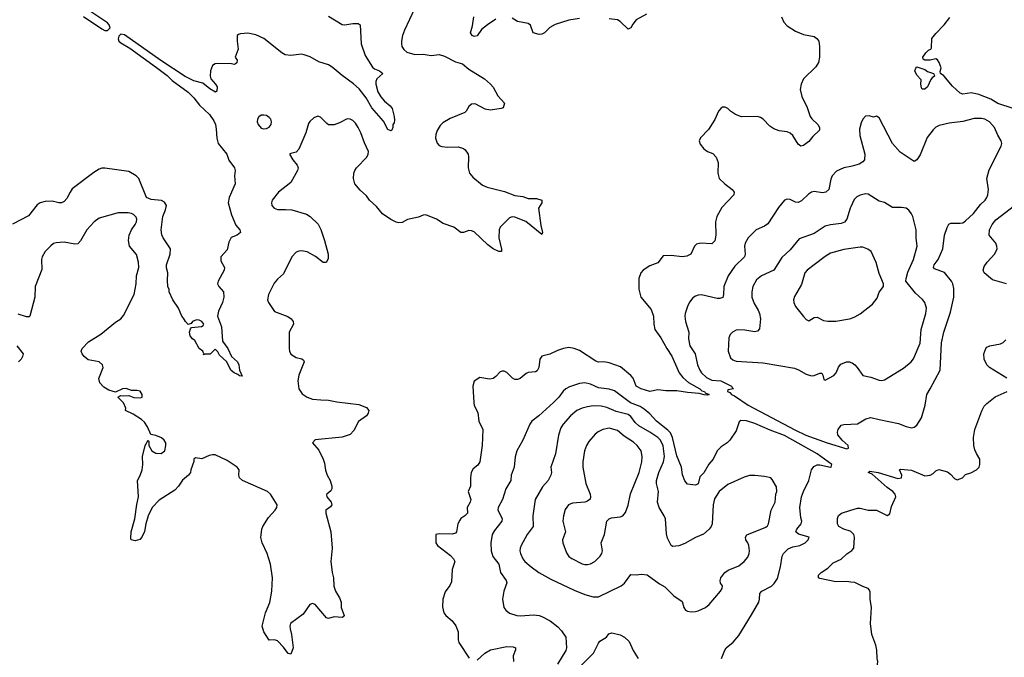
# Model space of a CAD drawing. Header units: inches. Extents: x 1603819 to 1745079, y 385938 to 533966.
# Tile 132 of 256: x 1653840 to 1661138, y 450860 to 455588. Entities that reach past the tile are written whole.
import ezdxf

# ---------------------------------------------------------------- set-up
doc = ezdxf.new("R2010")
doc.units = ezdxf.units.IN
doc.header["$MEASUREMENT"] = 0
doc.layers.add('B6455', color=7, linetype='Continuous')
doc.layers.add('B6465', color=7, linetype='Continuous')

msp = doc.modelspace()

# ---------------------------------------------------------------- linework, layer by layer
at = {"layer": 'B6455', "color": 5}
for points, elevation in [([(1656767.6, 455670), (1656691.5, 455510), (1656676.9, 455470), (1656669.1, 455430), (1656670.2, 455410.2), (1656673.7, 455390), (1656687.1, 455367.1), (1656710, 455348.8), (1656770, 455330.3), (1656830, 455333.4), (1656890, 455323.1), (1656950.3, 455330.3), (1656990, 455317.6), (1657070, 455276.3), (1657121.3, 455261.3), (1657170, 455221.6), (1657284.9, 455150), (1657330.2, 455110.2), (1657350, 455086.8), (1657383.1, 455023.1), (1657434, 454970), (1657424.7, 454935.3), (1657410, 454929.2), (1657330, 454917.2), (1657290, 454926), (1657221.2, 454961.2), (1657210, 454964.5), (1657190, 454962), (1657170, 454945.2), (1657150.4, 454910), (1657139.4, 454900.6), (1657030, 454855.8), (1656976.9, 454823.1), (1656956, 454804), (1656933.4, 454766.6), (1656923.5, 454736.5), (1656921, 454710), (1656933.6, 454673.6), (1656950, 454656.1), (1656970, 454646.8), (1657010, 454642.8), (1657090, 454645.3), (1657130, 454632.7), (1657142.9, 454622.9), (1657164.4, 454590), (1657167.9, 454572.1), (1657164.9, 454490), (1657174.9, 454450), (1657199.4, 454419.4), (1657270, 454362), (1657305.5, 454345.5), (1657434.1, 454314.1), (1657510, 454285.2), (1657570, 454278), (1657610, 454262.4), (1657670, 454262.6), (1657710.8, 454250), (1657710.7, 454230), (1657686.7, 454190), (1657702.9, 454062.9), (1657716.3, 454010), (1657710, 453995.3), (1657590.8, 454090.8), (1657510, 454124.2), (1657490, 454126), (1657470, 454118.7), (1657402.6, 454050), (1657394.6, 454030), (1657392.7, 453970), (1657412.4, 453887.6), (1657410.4, 453869.6), (1657390.4, 453869.6), (1657350, 453889.7), (1657310, 453918.5), (1657210, 454014.6), (1657190, 454023.7), (1657170, 454024.2), (1657130, 454010.8), (1657110, 454009.8), (1657058.7, 454050), (1656978, 454078), (1656930, 454109.5), (1656850, 454141.2), (1656830, 454139.3), (1656796.3, 454123.7), (1656714.3, 454105.7), (1656674.6, 454085.4), (1656650, 454082.2), (1656630, 454086.4), (1656590, 454105.8), (1656529, 454149), (1656484.2, 454204.2), (1656432.3, 454250), (1656410, 454282.7), (1656363.3, 454323.3), (1656325.2, 454370), (1656315.1, 454410), (1656317, 454450), (1656324.2, 454470), (1656337.6, 454490), (1656413, 454570), (1656423, 454590), (1656424.7, 454610), (1656394.9, 454674.9), (1656369.9, 454749.9), (1656350, 454789.7), (1656330, 454821.1), (1656310, 454840.5), (1656290, 454851.3), (1656267.7, 454852.3), (1656210, 454824.7), (1656170, 454809.6), (1656150, 454807.6), (1656130, 454809.6), (1656117.6, 454817.6), (1656070, 454865.2), (1656050, 454873.2), (1656019.8, 454860.2), (1655990, 454834), (1655981.1, 454818.9), (1655961, 454750), (1655910, 454628.7), (1655890, 454605.2), (1655850, 454597.2), (1655841, 454590), (1655864.4, 454550), (1655897.1, 454510), (1655903.8, 454490), (1655899.3, 454470), (1655850, 454380.5), (1655759.3, 454310), (1655710.5, 454250), (1655706.4, 454230), (1655708.4, 454210), (1655725.5, 454190), (1655750, 454180.3), (1655810, 454182), (1655857.5, 454177.5), (1655967, 454147), (1655994, 454130), (1656051.8, 454071.8), (1656072.8, 454032.8), (1656100.4, 453950), (1656126.4, 453850), (1656126, 453814), (1656113, 453787), (1656090, 453787), (1656031.7, 453831.7), (1655970, 453866.9), (1655930, 453873.7), (1655910, 453872.6), (1655890, 453864.5), (1655857.1, 453830), (1655796.7, 453703.3), (1655750, 453663.6), (1655725.2, 453634.8), (1655684.6, 453550), (1655677.1, 453510), (1655684.9, 453490), (1655730, 453424.9), (1655826.9, 453386.9), (1655851.3, 453370), (1655866.8, 453350), (1655870.6, 453330), (1655836.3, 453270), (1655838, 453150), (1655840.5, 453130), (1655850, 453108), (1655890, 453082.4), (1655932.3, 453072.3), (1655944, 453064), (1655947.7, 453050), (1655910, 452952), (1655901.4, 452910), (1655910.2, 452850), (1655933.3, 452813.3), (1655970, 452788.4), (1656010, 452775.4), (1656071.7, 452768.3), (1656130, 452767.8), (1656190, 452753.4), (1656354.8, 452734.8), (1656410, 452713), (1656426.8, 452690), (1656424, 452670), (1656410.7, 452650), (1656352.5, 452607.5), (1656317, 452543), (1656290, 452512), (1656230, 452491.5), (1656030, 452472.3), (1656011.3, 452450), (1656056.7, 452396.7), (1656090.3, 452330.3), (1656099.9, 452299.9), (1656107.8, 452247.8), (1656120.3, 452210), (1656141.3, 452170), (1656152.7, 452130), (1656153.4, 452110), (1656146.2, 452093.8), (1656116, 452070), (1656115.3, 452064.7), (1656117.1, 452050), (1656148.5, 452010), (1656154.9, 451990), (1656144.7, 451975.3), (1656110, 451952.3), (1656108.5, 451930), (1656147.2, 451790), (1656155.6, 451670), (1656147.2, 451570), (1656156.4, 451490), (1656166, 451450), (1656168.5, 451388.5), (1656180.5, 451350), (1656210, 451301), (1656222, 451270), (1656224, 451230), (1656244.7, 451170), (1656238.8, 451161.2), (1656230, 451155.3), (1656170, 451159), (1656130, 451148.7), (1656113.6, 451153.6), (1656031.3, 451251.3), (1656010, 451258), (1655990, 451252), (1655940.4, 451179.6), (1655848.4, 451110), (1655843.1, 451090), (1655844.9, 451070), (1655855.3, 451030), (1655866.4, 450930), (1655850, 450882), (1655830, 450888.7), (1655795.3, 450935.3), (1655750, 450982), (1655730, 450988.7), (1655690, 450986), (1655649.3, 451050), (1655638.4, 451090), (1655662.7, 451190), (1655693.5, 451266.5), (1655707.9, 451350), (1655714.5, 451450), (1655699.3, 451550), (1655675.1, 451630), (1655637.4, 451710), (1655628, 451748), (1655628.9, 451768.9), (1655634, 451810), (1655642, 451830), (1655683.1, 451896.9), (1655734.7, 451950), (1655746, 451970), (1655747.6, 451990), (1655699.7, 452070), (1655677.4, 452090), (1655491.6, 452170), (1655469.5, 452190), (1655465.1, 452210), (1655466, 452250), (1655452.6, 452270), (1655378.8, 452318.8), (1655290, 452360.2), (1655270, 452362.3), (1655243.5, 452356.5), (1655190, 452332.7), (1655142, 452338), (1655131.1, 452328.9), (1655131.1, 452311.1), (1655107.6, 452250), (1655105.7, 452230), (1655091.8, 452210), (1655046.5, 452173.5), (1655017.1, 452130), (1654990, 452100.6), (1654875, 452025), (1654821.5, 451970), (1654792.4, 451910), (1654775.5, 451850), (1654766.2, 451793.8), (1654746, 451750), (1654730, 451734), (1654695.3, 451724.7), (1654666, 451730), (1654663.1, 451743.1), (1654667.6, 451790), (1654693.6, 451886.4), (1654707.5, 451992.5), (1654721.1, 452050), (1654713.3, 452170), (1654732.5, 452207.5), (1654747.4, 452250), (1654752.1, 452290), (1654751.2, 452350), (1654770, 452431.3), (1654791.3, 452471.3), (1654797.3, 452457.3), (1654798, 452430), (1654819.6, 452390), (1654850, 452373.5), (1654888.9, 452371.1), (1654915.2, 452390), (1654924.4, 452430), (1654922.8, 452450), (1654911.7, 452470), (1654890, 452487.1), (1654850, 452504.7), (1654812.7, 452512.7), (1654788.2, 452570), (1654764, 452604), (1654742.6, 452622.6), (1654682, 452662), (1654625.2, 452690), (1654628, 452708), (1654610, 452746), (1654568, 452790), (1654590, 452802), (1654610, 452798), (1654650, 452802), (1654687.1, 452787.1), (1654736, 452784), (1654748, 452790), (1654748.7, 452810), (1654732.9, 452832.9), (1654710, 452839), (1654670, 452839), (1654630, 452854), (1654602, 452850), (1654550, 452826), (1654500.9, 452840.9), (1654462.7, 452862.7), (1654434.8, 452894.8), (1654426.5, 452926.5), (1654457.6, 453010), (1654454.5, 453030), (1654428.7, 453050), (1654346.5, 453066.5), (1654318, 453090), (1654302.7, 453110), (1654296, 453130), (1654302.7, 453150), (1654350, 453198.4), (1654442.7, 453257.3), (1654550, 453345.3), (1654590, 453370.4), (1654610, 453395.5), (1654687.8, 453550), (1654703.5, 453630), (1654705.7, 453690), (1654722, 453750), (1654720.8, 453790), (1654706.8, 453846.8), (1654655.1, 453910), (1654646.6, 453950), (1654652.4, 453990), (1654669.8, 454030), (1654697.2, 454070), (1654705, 454090), (1654707.7, 454110), (1654703.3, 454123.3), (1654684.2, 454144.2), (1654670, 454152.3), (1654642.9, 454157.1), (1654570, 454155.1), (1654430, 454115.3), (1654391, 454089), (1654336.9, 454030), (1654290, 453949.5), (1654270, 453927.3), (1654250, 453922.9), (1654170, 453938.9), (1654110, 453934.7), (1654090, 453927.6), (1654070, 453911.6), (1654030, 453869.6), (1654007.2, 453830), (1654002.8, 453810), (1654004.4, 453735.6), (1653955.5, 453610), (1653952.6, 453530), (1653916, 453390), (1653910, 453384), (1653890, 453385.2), (1653830, 453404)], 280), ([(1654312.6, 455612.6), (1654450, 455519.6), (1654470, 455508.9), (1654490, 455507.3), (1654510, 455527.1), (1654504.4, 455550), (1654490, 455565.4), (1654319.4, 455679.4)], 260), ([(1656130, 455615.3), (1656230, 455552.7), (1656250.9, 455549.1), (1656310, 455559.5), (1656350, 455559.3), (1656364, 455550), (1656372.2, 455410), (1656401.7, 455321.7), (1656455.7, 455235.7), (1656470, 455224.4), (1656507.3, 455210), (1656530.7, 455190), (1656486.4, 455150), (1656478.9, 455130), (1656479.6, 455110), (1656494.5, 455054.5), (1656517.2, 455017.2), (1656543.4, 454983.4), (1656586.7, 454950), (1656602, 454930), (1656616.9, 454870), (1656617.5, 454842.5), (1656615.3, 454824.7), (1656604.7, 454810), (1656604.7, 454790), (1656598, 454770), (1656590, 454764), (1656570, 454775.3), (1656536.6, 454836.6), (1656450, 454934.7), (1656407.1, 455010), (1656355.6, 455075.6), (1656313.6, 455113.6), (1656230, 455173.6), (1656157.2, 455237.2), (1656130, 455253), (1656057, 455277), (1655993.2, 455313.2), (1655948.8, 455328.8), (1655930, 455332.3), (1655850, 455322.6), (1655808.8, 455328.8), (1655782.3, 455342.3), (1655650, 455449.5), (1655590, 455477), (1655530, 455489.3), (1655476, 455484), (1655461, 455479), (1655452, 455470), (1655451, 455430), (1655458.8, 455370), (1655438, 455310), (1655450.9, 455289.1), (1655450.7, 455269.3), (1655439.8, 455260.2), (1655430, 455255.3), (1655410, 455262), (1655310, 455263.7), (1655290, 455260.9), (1655270, 455249.3), (1655253.7, 455210), (1655252, 455170), (1655258, 455150), (1655292.7, 455110), (1655303, 455090), (1655302, 455058), (1655290.3, 455049.7), (1655250, 455074.7), (1655196.5, 455116.5), (1655130, 455135.6), (1655067.8, 455167.8), (1654885.4, 455285.4), (1654617.1, 455477.1), (1654590, 455480.7), (1654574.8, 455465.2), (1654570, 455447.6), (1654575.6, 455430), (1654590, 455415.6), (1654656, 455376), (1654854.1, 455234.1), (1654933.7, 455173.7), (1654970, 455137), (1655089.4, 455050), (1655130.9, 455010), (1655173.7, 454953.7), (1655246.4, 454886.4), (1655278, 454838), (1655290.3, 454810), (1655297.5, 454777.5), (1655301.1, 454710), (1655311.3, 454670), (1655376.5, 454590), (1655390, 454547.7), (1655432.2, 454490), (1655437, 454470), (1655431.7, 454430), (1655437.3, 454370), (1655392.4, 454270), (1655386, 454230), (1655410, 454141), (1655443.4, 454063.4), (1655471, 454030), (1655478, 454010), (1655452, 453990), (1655407.5, 453972.5), (1655390, 453939), (1655377.5, 453882.5), (1655331.8, 453830), (1655330, 453801), (1655358.3, 453750), (1655356.5, 453730), (1655310.3, 453650), (1655306.7, 453630), (1655315.3, 453610), (1655351.3, 453571.3), (1655354.4, 453530), (1655343.6, 453490), (1655313.8, 453426.2), (1655305.3, 453390), (1655334.9, 453310), (1655343.4, 453203.4), (1655383.2, 453150), (1655410.2, 453090), (1655455.6, 453050), (1655464.7, 453030), (1655470.3, 452990.3), (1655490, 452946), (1655470, 452946.6), (1655458, 452958), (1655429.6, 452969.6), (1655406.6, 452986.6), (1655372.6, 453052.6), (1655320.2, 453100.2), (1655310, 453126), (1655290, 453146), (1655251.6, 453108.4), (1655212.7, 453107.3), (1655202, 453102), (1655206, 453110), (1655198, 453130), (1655169.3, 453149.3), (1655139, 453210), (1655122, 453222), (1655103.7, 453243.7), (1655099.3, 453270), (1655105.2, 453294.8), (1655113.2, 453306.8), (1655186.8, 453313.2), (1655199.5, 453320.5), (1655205.2, 453330), (1655189.2, 453350), (1655170, 453360.7), (1655150, 453362.9), (1655121, 453350), (1655110, 453335.3), (1655090, 453328), (1655069.4, 453349.4), (1655055.5, 453375.5), (1655042, 453390), (1655018, 453450), (1654975.3, 453510), (1654948, 453570), (1654947.3, 453587.3), (1654938, 453610), (1654935.3, 453655.3), (1654939, 453710), (1654929.3, 453749.3), (1654929.3, 453769.3), (1654954.5, 453850), (1654958, 453890), (1654903.7, 453970), (1654893.8, 453993.8), (1654887.6, 454030), (1654900.7, 454130), (1654921.6, 454178.4), (1654927.3, 454210), (1654914.2, 454234.2), (1654890, 454247.4), (1654814.7, 454254.7), (1654780.5, 454270), (1654723.1, 454410), (1654703.6, 454430), (1654650, 454462.4), (1654470, 454487.8), (1654450, 454487.6), (1654430, 454480.5), (1654390, 454456.3), (1654230, 454333.3), (1654213.6, 454310), (1654190, 454261.6), (1654170, 454238.9), (1654150, 454229.8), (1654130, 454229.7), (1654081.8, 454241.8), (1654030, 454239.8), (1653993, 454230), (1653970, 454215.6), (1653905.9, 454134.1), (1653786.9, 454073.1)], 260), ([(1659486, 455610), (1659503.8, 455570), (1659530, 455543.8), (1659590, 455502.6), (1659650, 455478.9), (1659730, 455463.1), (1659748, 455450), (1659762.4, 455430), (1659768.5, 455390), (1659768.9, 455310), (1659760.3, 455270), (1659740.2, 455239.8), (1659650, 455149.2), (1659632.7, 455110), (1659626.4, 455070), (1659638.3, 455018.3), (1659677.4, 454937.4), (1659700.3, 454870), (1659712.3, 454852.3), (1659755.5, 454810), (1659768, 454790), (1659767.7, 454770), (1659718, 454722), (1659690, 454684.2), (1659650, 454654.5), (1659630, 454649.3), (1659610, 454665.2), (1659569.8, 454729.8), (1659550, 454747.8), (1659530, 454755.8), (1659470, 454764.8), (1659430, 454778.7), (1659399.9, 454799.9), (1659351.1, 454850), (1659330, 454862.3), (1659310, 454869.7), (1659190, 454867), (1659145.4, 454885.4), (1659109.6, 454909.6), (1659090, 454929.2), (1659070, 454939.3), (1659050, 454939.3), (1659036, 454930), (1659020.7, 454910), (1658992.2, 454847.8), (1658944.9, 454775.1), (1658886.6, 454713.4), (1658877.3, 454690), (1658884.7, 454664.7), (1658911, 454630), (1658938, 454610), (1658976.7, 454596.7), (1659003, 454570), (1659018.4, 454530), (1659014.6, 454450), (1659024.6, 454410), (1659066, 454370), (1659122, 454330), (1659136.3, 454310), (1659133, 454290), (1659043.8, 454196.2), (1659006.4, 454130), (1658996.5, 454090), (1658999.7, 453990), (1658991.9, 453948.1), (1658970, 453926.9), (1658890, 453931.8), (1658856.7, 453923.3), (1658842.4, 453910), (1658814.9, 453850), (1658785.7, 453834.3), (1658750, 453829.8), (1658670, 453839.8), (1658610, 453836), (1658570, 453784.5), (1658510, 453763), (1658461.6, 453730), (1658444.9, 453710), (1658429, 453670), (1658429.1, 453590.9), (1658444.7, 453530), (1658520.4, 453440.4), (1658537.7, 453390), (1658539.3, 453330), (1658548.3, 453290), (1658591.3, 453230), (1658636.3, 453150), (1658674.3, 453094.3), (1658729.1, 452969.1), (1658755, 452935), (1658798.3, 452898.3), (1658881.5, 452850), (1658896.8, 452836.8), (1658914.9, 452830), (1658920.2, 452820.2), (1658950.4, 452809.6), (1658934.9, 452805.1), (1658913, 452807), (1658876.5, 452816.5), (1658790, 452822.7), (1658710, 452836.8), (1658630, 452835.4), (1658570, 452843.1), (1658510, 452831.1), (1658446, 452850), (1658409.7, 452870), (1658386.6, 452930), (1658369.7, 452950), (1658293.6, 453013.6), (1658210, 453044.4), (1658170, 453050.7), (1658130, 453049.8), (1658110, 453055), (1657990, 453134.2), (1657950, 453149.8), (1657910, 453156.9), (1657870, 453149.7), (1657825.4, 453134.6), (1657770, 453107.6), (1657710, 453093.6), (1657694.9, 453070), (1657689.3, 453010), (1657676.6, 452983.4), (1657663.4, 452976.6), (1657610, 452970.8), (1657595.1, 452964.9), (1657550, 452928.4), (1657530, 452919.8), (1657510, 452921), (1657492, 452930), (1657450, 452971.8), (1657430, 452982.9), (1657417.5, 452982.5), (1657402.6, 452977.4), (1657370, 452942), (1657350, 452927.6), (1657322.7, 452922.7), (1657250, 452934), (1657210, 452908.7), (1657199.3, 452870), (1657206.5, 452750), (1657210, 452727.3), (1657236.3, 452676.3), (1657244.6, 452610), (1657271.8, 452550), (1657269.3, 452430), (1657250.2, 452309.8), (1657235.1, 452284.9), (1657201.4, 452258.6), (1657186.3, 452230), (1657180.9, 452190), (1657181.7, 452130), (1657164.9, 452090), (1657184.6, 452030), (1657179.5, 452010), (1657157, 451970), (1657160.3, 451930), (1657140.4, 451910), (1657110.3, 451890), (1657102, 451878), (1657088.9, 451850), (1657078.7, 451790), (1657070, 451781.3), (1657046.7, 451773.3), (1656950, 451776.2), (1656923.8, 451770), (1656924.2, 451710), (1656936.9, 451690), (1657033.7, 451613.7), (1657055.4, 451590), (1657066.5, 451570), (1657046, 451510), (1657040.3, 451419.7), (1657027.3, 451392.7), (1656994.6, 451345.4), (1656976.3, 451290), (1656973.7, 451233.7), (1656984, 451190), (1656998.8, 451170), (1657046, 451130), (1657072.8, 451092.8), (1657090.3, 451050), (1657090.3, 450990), (1657095.3, 450970), (1657172.7, 450852.8)], 320), ([(1657370, 455592.7), (1657306.4, 455550), (1657263.4, 455516.6), (1657230, 455469.7), (1657210, 455464.2), (1657194, 455470), (1657180.7, 455490), (1657196.2, 455543.8), (1657205.1, 455610)], 280), ([(1657990, 455596.2), (1657910, 455585.4), (1657808.2, 455551.8), (1657770, 455530.9), (1657730, 455491.1), (1657710, 455480.4), (1657690, 455477.4), (1657646.6, 455490), (1657627.2, 455547.2), (1657610, 455560.3), (1657530, 455574), (1657490, 455599.8)], 280), ([(1658485.5, 455630), (1658410, 455586.9), (1658384.2, 455555.8), (1658370, 455529), (1658350, 455517.2), (1658290, 455575.1), (1658270, 455588), (1658210, 455594.8)], 280), ([(1660000, 454499.7), (1659949.4, 454490.6), (1659894.7, 454465.3), (1659863.6, 454430), (1659853.1, 454406.9), (1659836.5, 454330), (1659816.3, 454310), (1659790, 454304.8), (1659730, 454313.3), (1659710, 454309.7), (1659686.6, 454293.4), (1659635.8, 454244.2), (1659610, 454233), (1659590, 454236.3), (1659550, 454255.6), (1659530, 454258.4), (1659510, 454249.6), (1659463.5, 454196.5), (1659384.5, 454075.5), (1659362, 454058), (1659298.4, 454030), (1659240.3, 453970), (1659218, 453930), (1659213.4, 453910), (1659216.5, 453850), (1659211.6, 453830), (1659139.7, 453760.3), (1659092.4, 453690), (1659059.6, 453610), (1659056.9, 453550), (1659051.2, 453528.8), (1659030, 453519.7), (1659010, 453520.4), (1658893.2, 453546.8), (1658870, 453545.1), (1658850, 453538.4), (1658830, 453524.5), (1658805.7, 453494.3), (1658790, 453461.2), (1658772, 453410), (1658770.3, 453389.7), (1658774.9, 453350), (1658800.3, 453270), (1658797.7, 453222.3), (1658806.2, 453170), (1658848.1, 453110), (1658864.7, 453030), (1658880.7, 452990), (1658894.4, 452970), (1658930, 452935.8), (1658970, 452914.2), (1659036.3, 452910), (1659117.3, 452870), (1659120.5, 452860.5), (1659132, 452850), (1659090, 452844), (1659086, 452830), (1659103.9, 452823.9), (1659115.8, 452810), (1659139.6, 452799.6), (1659240.1, 452730), (1659585.8, 452545.8), (1659667.8, 452507.8), (1659826.2, 452450), (1659970, 452406.6), (1659983.7, 452410), (1659981.1, 452430), (1659935.8, 452470), (1659905.4, 452510), (1659902, 452530), (1659908, 452550), (1659930, 452581.6), (1659950, 452586.4), (1660000, 452588.4)], 340), ([(1660000, 454199.4), (1659995.5, 454190), (1659972.3, 454110), (1659953.2, 454086.8), (1659930, 454076.4), (1659850, 454067.3), (1659810, 454056.9), (1659730, 454003.8), (1659617.6, 453962.4), (1659550, 453880.5), (1659490, 453824.7), (1659430, 453731), (1659339.3, 453690), (1659301.5, 453658.5), (1659274.9, 453610), (1659266.9, 453570), (1659266.9, 453530), (1659283.4, 453483.4), (1659314.2, 453434.2), (1659324.4, 453410), (1659330.2, 453370), (1659324.6, 453295.4), (1659310, 453277.6), (1659290, 453273.7), (1659213.9, 453286.1), (1659171.8, 453288.2), (1659150, 453285.1), (1659122.8, 453270), (1659107.1, 453252.9), (1659097.1, 453230), (1659092, 453130), (1659110, 453080.5), (1659125.7, 453065.7), (1659150, 453055.6), (1659350, 453043.9), (1659583.6, 453003.6), (1659613, 452993), (1659670, 452960.5), (1659708.4, 452948.4), (1659730, 452950.5), (1659770, 452967.3), (1659786, 452966), (1659793.4, 452953.4), (1659799.6, 452919.6), (1659810, 452914.8), (1659875.1, 452950), (1659892, 452970), (1659909.5, 453010.5), (1659927, 453033), (1659968, 453050), (1659990, 453050.4), (1660000, 453046.7)], 360), ([(1660000, 453891.3), (1659950, 453883.7), (1659850, 453856.8), (1659810, 453832.4), (1659728.6, 453771.4), (1659676.4, 453730), (1659658.9, 453710), (1659634.4, 453625.6), (1659584.2, 453535.8), (1659576.4, 453510), (1659577.1, 453490), (1659590, 453460.7), (1659650, 453386.8), (1659670, 453366), (1659690, 453356), (1659730, 453380.7), (1659750, 453382), (1659798.3, 453358.3), (1659830, 453352.2), (1659890, 453352.9), (1659990, 453369.2), (1660000, 453372.9)], 380), ([(1653818.8, 453170), (1653864.7, 453110), (1653862, 453090), (1653852, 453070), (1653832, 453050)], 280), ([(1659041.2, 450850), (1659066.3, 450913.7), (1659077.2, 450930), (1659128.2, 450971.8), (1659170, 451022), (1659265.5, 451174.5), (1659317.7, 451270), (1659323.5, 451290), (1659326.1, 451333.9), (1659340.9, 451350), (1659411.9, 451388.1), (1659433.2, 451406.8), (1659456.8, 451443.2), (1659479.6, 451530), (1659492.3, 451610), (1659502.7, 451630), (1659535.3, 451664.7), (1659570, 451680.3), (1659622, 451690), (1659662, 451710), (1659684, 451730), (1659692, 451750), (1659613.4, 451773.4), (1659593, 451790), (1659599.3, 451810), (1659632.4, 451850), (1659637.2, 451870), (1659630, 451895.3), (1659621.7, 451970), (1659635.9, 452050), (1659649.9, 452090.1), (1659689.7, 452170), (1659709.7, 452250), (1659725.3, 452274.7), (1659750, 452287.2), (1659770, 452287.9), (1659851, 452269), (1659855.3, 452270), (1659859.8, 452290), (1659750.5, 452370), (1659510, 452505.3), (1659403.6, 452543.6), (1659290, 452593.3), (1659227.6, 452612.4), (1659185.1, 452614.9), (1659172.8, 452607.2), (1659150, 452539.3), (1659104.9, 452470), (1659084, 452450), (1659038.9, 452421.1), (1659010.4, 452390), (1658979.5, 452330), (1658947.7, 452292.3), (1658910, 452227), (1658882.7, 452197.2), (1658870, 452145.2), (1658850, 452136), (1658790, 452142.9), (1658770, 452169.2), (1658752.1, 452212.1), (1658744.4, 452270), (1658710, 452352.8), (1658679.5, 452490), (1658663.7, 452523.7), (1658645.4, 452545.4), (1658559.3, 452610), (1658510, 452666), (1658470, 452700.9), (1658439.1, 452719.1), (1658368, 452748), (1658250, 452836.6), (1658210, 452849.2), (1658130, 452858.5), (1658070, 452885.5), (1658030, 452895.3), (1657988.4, 452891.6), (1657914.5, 452865.5), (1657889.2, 452850.8), (1657867.4, 452832.6), (1657836, 452790), (1657798, 452750), (1657687.7, 452650), (1657637.1, 452610), (1657621.3, 452590), (1657570.2, 452470), (1657524.9, 452390), (1657512.2, 452347.8), (1657504.1, 452270), (1657483.2, 452210), (1657479.6, 452170), (1657442.6, 452110), (1657419.6, 452030), (1657387.9, 451970), (1657384.4, 451950), (1657415.8, 451890), (1657413.8, 451870), (1657359.4, 451800.6), (1657341.1, 451770), (1657332.4, 451710), (1657334.9, 451650), (1657348.3, 451608.3), (1657390.4, 451550), (1657403.8, 451490), (1657446, 451430), (1657451.8, 451411.8), (1657428.7, 451351.3), (1657417.6, 451290), (1657428.4, 451230), (1657442.4, 451210), (1657470, 451187.4), (1657524.7, 451170), (1657550, 451166.9), (1657650, 451175), (1657690, 451169.4), (1657710, 451161.6), (1657771.7, 451130), (1657830, 451085.3), (1657856.7, 451056.7), (1657888.5, 451010), (1657894, 450930), (1657887.4, 450910), (1657826.3, 450810)], 340), ([(1660000, 451791.7), (1659995.8, 451795.8), (1659949.6, 451810), (1659913, 451830), (1659902, 451850), (1659902.4, 451890), (1659908.2, 451911.8), (1659931.3, 451928.7), (1660000, 451950.8)], 320), ([(1660000, 451418.2), (1659970, 451421.5), (1659890, 451419.8), (1659770, 451443.5), (1659761.3, 451450), (1659761.3, 451470), (1659780.7, 451490), (1659830, 451520.9), (1659870, 451560.7), (1659930, 451588.3), (1659970, 451627.5), (1660000, 451646.4)], 320), ([(1657990, 450786.4), (1658092.7, 450890), (1658130, 450965.5), (1658141, 450979), (1658190, 451008.9), (1658206.5, 451033.5), (1658230, 451040.7), (1658290, 451027.3), (1658322, 451010), (1658356.7, 450976.7), (1658387.7, 450910), (1658424.9, 450850)], 340), ([(1657230, 450839.6), (1657288.6, 450891.4), (1657330, 450915.5), (1657450, 450939.6), (1657497.2, 450937.2), (1657514.8, 450930), (1657516.3, 450916.3), (1657498.4, 450870), (1657500.5, 450830)], 320)]:
    msp.add_lwpolyline(points, dxfattribs=dict(at, elevation=elevation))
for points, elevation in [([(1655650, 454881.5), (1655630, 454879.7), (1655612.3, 454867.7), (1655602, 454850), (1655600.2, 454830), (1655606.5, 454810), (1655630, 454784.9), (1655650, 454778), (1655670, 454780.3), (1655688.6, 454791.4), (1655704.2, 454810), (1655707.1, 454830), (1655700.4, 454850), (1655690, 454863.5), (1655670, 454877.2)], 280), ([(1658090, 452723.7), (1658050, 452718.2), (1658010, 452707.3), (1657970, 452689.8), (1657923.6, 452650), (1657867.4, 452590), (1657850, 452562.7), (1657833.5, 452506.5), (1657811.3, 452368.7), (1657777, 452270), (1657780.8, 452230), (1657778, 452210), (1657756.1, 452170), (1657716.4, 452123.6), (1657661.7, 452030), (1657643.9, 451910), (1657647, 451830), (1657601.5, 451770), (1657556.1, 451690), (1657549.1, 451670), (1657547.1, 451650), (1657551.3, 451630), (1657570.2, 451590), (1657585.2, 451570), (1657632.1, 451530), (1657689.3, 451489.3), (1657778.2, 451438.2), (1657950, 451357.1), (1658030, 451324.7), (1658091.4, 451308.6), (1658131.3, 451308.7), (1658299.6, 451390), (1658323.1, 451410), (1658370, 451474.8), (1658410, 451470.7), (1658450, 451477.3), (1658490, 451470.6), (1658583.6, 451403.6), (1658622.3, 451382.3), (1658690, 451314.8), (1658750, 451274.8), (1658762, 451230), (1658774.8, 451210), (1658790, 451201.6), (1658816.1, 451196.1), (1658850, 451198.7), (1658870, 451205.3), (1658923.7, 451230), (1658950, 451250.4), (1659034.8, 451350), (1659047.3, 451370), (1659049.4, 451389.4), (1659034.5, 451410), (1659031.6, 451430), (1659036.9, 451450), (1659067.3, 451490), (1659092.7, 451507.3), (1659170, 451539.1), (1659210, 451570.3), (1659237.8, 451602.2), (1659248.4, 451630), (1659249.7, 451650), (1659244.7, 451690), (1659238, 451710), (1659223, 451730), (1659219.7, 451750), (1659230.9, 451769.1), (1659370, 451824.6), (1659384, 451836), (1659390.9, 451850), (1659409.8, 451950), (1659438.7, 452010), (1659445.1, 452070), (1659452.3, 452090), (1659450, 452124), (1659418.7, 452178.7), (1659408.7, 452190), (1659361.3, 452201.3), (1659290, 452208.5), (1659250, 452207.6), (1659210, 452196.4), (1659090, 452141.2), (1659024.2, 452090), (1658990, 452036.2), (1658981.1, 451990), (1658973.1, 451850), (1658966.4, 451830), (1658950.4, 451810), (1658907.6, 451772.4), (1658850, 451748), (1658770, 451703), (1658726.8, 451686.8), (1658682.5, 451682.5), (1658669.6, 451689.6), (1658642.8, 451742.8), (1658634.9, 451774.9), (1658627.1, 451887.1), (1658617.6, 451910), (1658579.6, 451970), (1658566.6, 452010), (1658574.8, 452090), (1658559.5, 452150), (1658559.5, 452170), (1658578.3, 452230), (1658613, 452310), (1658618.5, 452350), (1658610, 452427), (1658590, 452469.8), (1658570, 452489.8), (1658510, 452530.7), (1658430, 452576.1), (1658402.1, 452602.1), (1658370, 452646.3), (1658350, 452660.4), (1658262.1, 452682.1), (1658192.6, 452712.6), (1658150, 452722.2)], 360), ([(1658210, 452558.2), (1658163, 452550), (1658127.8, 452532.2), (1658105.3, 452514.7), (1658059.8, 452460.2), (1658042, 452430), (1658026.5, 452390), (1658014, 452310), (1658014.3, 452270), (1658036.3, 452150), (1658069.1, 452070), (1658072, 452050), (1658067.7, 452032.3), (1658050, 452017.4), (1658030, 452010.9), (1657938.2, 452001.8), (1657908.3, 451991.7), (1657883.4, 451956.7), (1657871, 451910), (1657866, 451870), (1657886.7, 451790), (1657864.6, 451730), (1657865.7, 451710), (1657893.5, 451633.5), (1657910, 451607.7), (1657932, 451592), (1658010, 451554), (1658030, 451547.2), (1658050, 451548.8), (1658070, 451553.7), (1658102, 451570), (1658143.6, 451610), (1658154.7, 451630), (1658160.5, 451650), (1658149.8, 451710), (1658175.1, 451770), (1658192, 451870), (1658210, 451888), (1658226.3, 451893.7), (1658290, 451901.6), (1658310, 451908.2), (1658330, 451932.9), (1658350, 451988.5), (1658368.2, 452071.8), (1658431.5, 452230), (1658451.6, 452310), (1658454.6, 452350), (1658446.4, 452390), (1658418, 452430), (1658390, 452454.2), (1658319.4, 452499.4), (1658270, 452541.4)], 380)]:
    msp.add_lwpolyline(points, close=True, dxfattribs=dict(at, elevation=elevation))
at = {"layer": 'B6465', "color": 5}
for points, elevation in [([(1661204.5, 454930), (1661090, 454967.3), (1661039.7, 454999.7), (1660950, 455034.6), (1660894.9, 455045.1), (1660830, 455037.3), (1660810, 455043.1), (1660754.4, 455094.4), (1660690, 455173.2), (1660666, 455190), (1660663.1, 455203.1), (1660669.2, 455230.8), (1660655.8, 455270), (1660642.7, 455290), (1660630, 455298.4), (1660589.3, 455289.3), (1660549, 455289), (1660536.4, 455296.4), (1660534, 455310), (1660557.5, 455342.5), (1660576.5, 455363.5), (1660594, 455370), (1660599.5, 455380.5), (1660602, 455450), (1660630, 455487.2), (1660693, 455550), (1660735.3, 455604.7)], 320), ([(1660000, 452588.4), (1660050, 452590.4), (1660112.7, 452627.3), (1660150, 452638.7), (1660210, 452622.6), (1660354.9, 452594.9), (1660410, 452570.7), (1660450, 452562.8), (1660470, 452566.8), (1660490, 452581), (1660524.2, 452635.8), (1660551.3, 452730), (1660564.5, 452810), (1660590, 452850.7), (1660662, 452990), (1660672.3, 453192.3), (1660689.8, 453270), (1660740.7, 453419.3), (1660763.5, 453530), (1660765.2, 453594.8), (1660757.4, 453630), (1660747.8, 453650), (1660694.2, 453714.2), (1660621.7, 453741.7), (1660614.5, 453750), (1660618.4, 453770), (1660647, 453810), (1660683, 453890), (1660695.6, 453990), (1660713.6, 454046.4), (1660727.2, 454072.8), (1660741.5, 454078.5), (1660810, 454079), (1660830, 454082.7), (1660850, 454095.6), (1660910, 454150.2), (1660962, 454218), (1660995.5, 454250), (1661008, 454270), (1661016.2, 454290), (1661022, 454330), (1661009.6, 454410), (1661025.4, 454474.6), (1661116, 454650), (1661119.5, 454670), (1661114.5, 454690), (1661090, 454732.7), (1661065.1, 454790), (1661028, 454830), (1660994.5, 454850), (1660970, 454856.8), (1660915.1, 454855.1), (1660830, 454833.3), (1660730, 454821.8), (1660656.2, 454803.8), (1660630, 454791.1), (1660610, 454772.8), (1660565.7, 454714.3), (1660514, 454586), (1660490, 454549.2), (1660470, 454536), (1660366.1, 454606.1), (1660310, 454669.6), (1660210, 454861.2), (1660190, 454873.2), (1660170, 454865.2), (1660136, 454876), (1660110, 454872.3), (1660090.7, 454850), (1660077.1, 454822.9), (1660064.1, 454775.9), (1660066.4, 454730), (1660105.2, 454590), (1660102, 454550), (1660090, 454534), (1660062.4, 454517.6), (1660010, 454501.5), (1660000, 454499.7)], 340), ([(1660000, 453046.7), (1660010, 453043), (1660030, 453028), (1660048, 453010), (1660090, 452950.5), (1660150, 452937.6), (1660210, 452915.3), (1660230, 452912.2), (1660250, 452917.1), (1660390, 453005.3), (1660447.6, 453050), (1660465.7, 453074.3), (1660515.7, 453190), (1660521.6, 453290), (1660556.1, 453410), (1660561.5, 453450), (1660550, 453491.8), (1660532.6, 453512.6), (1660479.3, 453559.3), (1660409, 453650), (1660409.8, 453670), (1660423.2, 453716.8), (1660464.5, 453810), (1660492.2, 453910), (1660484.4, 453970), (1660483.8, 454030), (1660459.7, 454130), (1660450, 454149.4), (1660430, 454177), (1660409.7, 454189.7), (1660376.8, 454196.8), (1660310, 454196.3), (1660250, 454233), (1660210, 454242.4), (1660130, 454294), (1660110, 454297.6), (1660070, 454287.1), (1660046.3, 454273.7), (1660026.1, 454253.9), (1660000, 454199.4)], 360), ([(1661154, 453630), (1661050, 453659.6), (1660988, 453710), (1660982, 453730), (1660990, 453759.1), (1661011.2, 453790), (1661069.1, 453850.9), (1661084.8, 453890), (1661083.8, 453910), (1661075.6, 453930), (1661026.9, 453990), (1661029.7, 454030), (1661048.2, 454070), (1661075.8, 454104.2), (1661213.6, 454210)], 320), ([(1660000, 453372.9), (1660030, 453384.1), (1660070, 453408), (1660160.2, 453479.8), (1660195.8, 453524.2), (1660210, 453566.8), (1660244, 453610), (1660244, 453630), (1660210, 453706), (1660188.4, 453788.4), (1660150.8, 453870), (1660127.8, 453887.8), (1660090, 453901), (1660070, 453902), (1660000, 453891.3)], 380), ([(1661156.2, 452930), (1661029.2, 453010), (1661009.3, 453030), (1660989.6, 453070), (1660987.6, 453110), (1661002, 453150), (1661010, 453159.1), (1661031.3, 453168.7), (1661110, 453184.6), (1661130, 453194.9), (1661150, 453214)], 320), ([(1660000, 451950.8), (1660050, 451967), (1660070, 451966.7), (1660130, 451952.2), (1660190.2, 451950.2), (1660270, 451912.2), (1660290, 451924.9), (1660302.8, 451977.2), (1660335.1, 452050), (1660329.6, 452070), (1660311.5, 452090), (1660270, 452118.8), (1660159.2, 452219.2), (1660129.6, 452230), (1660140.7, 452239.3), (1660203, 452230), (1660350, 452185), (1660375.6, 452190), (1660378.7, 452210), (1660362.7, 452250), (1660370, 452255.5), (1660450, 452247.2), (1660550, 452205.5), (1660590, 452210.6), (1660610, 452222.8), (1660630, 452244), (1660652.8, 452252.8), (1660716.3, 452236.3), (1660738.8, 452218.8), (1660770, 452184.7), (1660790, 452176), (1660828, 452190), (1660850, 452216), (1660890, 452227.3), (1660932.7, 452250), (1660951.6, 452270), (1660957.6, 452290), (1660958, 452330), (1660931.3, 452371.3), (1660919.1, 452399.1), (1660911.3, 452431.3), (1660909.7, 452490), (1660921.1, 452550), (1660971.9, 452688.1), (1660990, 452721.6), (1661010, 452742.4), (1661070, 452792.4), (1661159, 452830)], 320), ([(1660000, 451646.4), (1660008.3, 451651.7), (1660023.5, 451670), (1660026.8, 451750), (1660022.5, 451770), (1660000, 451791.7)], 320), ([(1660000, 450787.5), (1660067.1, 450787.1), (1660130, 450771), (1660170, 450776), (1660195.3, 450790), (1660201.2, 450830), (1660196, 450850), (1660193.1, 450913.1), (1660185.1, 450950), (1660155.6, 451030), (1660146.3, 451110), (1660153.6, 451230), (1660144, 451290), (1660144, 451344), (1660138.4, 451358.4), (1660129.2, 451370), (1660090, 451384), (1660030, 451414.8), (1660000, 451418.2)], 320)]:
    msp.add_lwpolyline(points, dxfattribs=dict(at, elevation=elevation))
at = {"layer": 'B6465', "color": 5, "elevation": 320}
msp.add_lwpolyline([(1660550, 455072.7), (1660530, 455074), (1660523.9, 455083.9), (1660519.3, 455110), (1660522, 455142), (1660490, 455178), (1660475.3, 455210), (1660482, 455230), (1660490, 455238), (1660550, 455218), (1660570, 455204.7), (1660614, 455190), (1660619.6, 455179.6), (1660622, 455170), (1660602.8, 455157.2), (1660594.4, 455145.6), (1660570, 455089.3)], close=True, dxfattribs=at)

doc.saveas('drawing.dxf')
